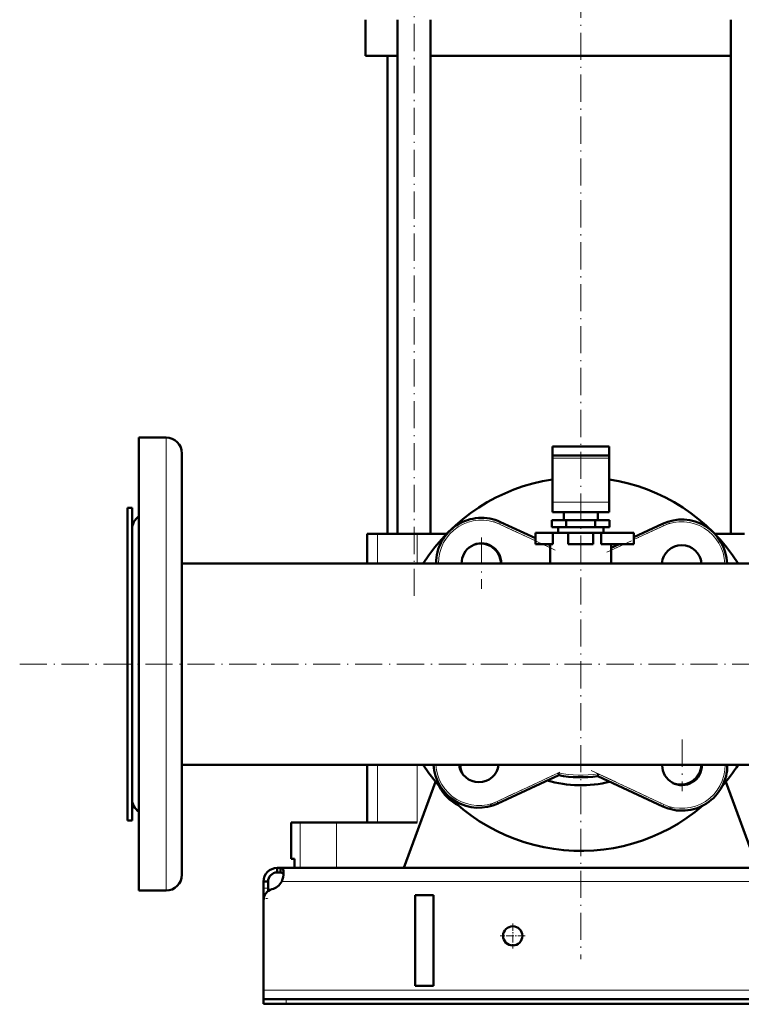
# Model space of a CAD drawing. Extents: x -1595 to 1972, y -1677 to 643.
# Tile 30 of 53: x -256 to 62, y -345 to 90. Entities that reach past the tile are written whole.
import ezdxf

# ---------------------------------------------------------------- set-up
doc = ezdxf.new("R2010")
doc.units = 0
doc.linetypes.add('DASHDOT', pattern=[18.5, 12, -3, 0.5, -3])

msp = doc.modelspace()

# ---------------------------------------------------------------- linework, layer by layer
at = {"color": 7, "linetype": 'DASHDOT', "lineweight": 18}
for p, q in [((-81.97, -164.25), (-81.97, 164.55)), ((-8.43, 158.4), (-8.43, -324.6)), ((-19.67, -144), (-46.82, -131.34)), ((30.8, -132.07), (2.73, -145.16)), ((-52.24, -138.4), (-52.24, -161.15)), ((-40.87, -149.78), (-63.62, -149.78)), ((-256.04, -194.35), (603.17, -194.35)), ((36.27, -227.69), (36.27, -250.44)), ((47.65, -239.06), (24.9, -239.06)), ((-48.46, -256.44), (-15.41, -241.02)), ((-3.84, -241.32), (31.54, -257.82))]:
    msp.add_line(p, q, dxfattribs=at)
at = {"color": 7, "lineweight": 50}
for p, q in [((-103.43, 74.15), (-103.43, 90.15)), ((-89.27, -136.85), (-89.27, 90.15)), ((-74.67, -136.85), (-74.67, 90.15)), ((57.8, -136.85), (57.8, 90.15)), ((-89.27, 74.15), (-103.43, 74.15)), ((-93.78, -136.85), (-93.78, 74.15)), ((-8.43, 74.15), (-74.67, 74.15)), ((57.8, 74.15), (-8.43, 74.15)), ((-203.43, -94.35), (-191.43, -94.35)), ((-203.43, -242.29), (-203.43, -94.35)), ((-203.43, -94.35), (-191.43, -94.35)), ((-20.93, -98.25), (-20.93, -102.25)), ((-8.43, -98.25), (-20.93, -98.25)), ((4.07, -98.25), (-8.43, -98.25)), ((4.07, -98.25), (4.07, -102.25)), ((-184.43, -238.94), (-184.43, -101.35)), ((-20.93, -103.42), (-20.93, -102.25)), ((-8.43, -102.25), (-20.93, -102.25)), ((-20.93, -122.86), (-20.93, -103.42)), ((4.07, -102.25), (-8.43, -102.25)), ((4.07, -103.42), (4.07, -102.25)), ((4.07, -122.86), (4.07, -103.42)), ((-206.43, -125.35), (-208.43, -125.35)), ((-208.43, -125.35), (-208.43, -254.91)), ((-206.43, -125.35), (-208.43, -125.35)), ((-206.43, -125.35), (-206.43, -254.91)), ((-20.93, -122.86), (-20.93, -127.25)), ((4.07, -122.86), (4.07, -127.25)), ((-20.93, -127.25), (4.07, -127.25)), ((-15.93, -130.85), (-15.93, -127.25)), ((-0.93, -127.25), (-0.93, -130.85)), ((-43.79, -131.65), (-28.43, -138.81)), ((-14.79, -130.85), (-21.14, -130.85)), ((-21.14, -133.85), (-21.14, -130.85)), ((-14.79, -133.85), (-21.14, -133.85)), ((-18.43, -133.85), (-18.43, -136.35)), ((-2.08, -130.85), (-14.79, -130.85)), ((-14.79, -133.85), (-14.79, -130.85)), ((-2.08, -133.85), (-14.79, -133.85)), ((4.27, -130.85), (-2.08, -130.85)), ((-2.08, -133.85), (-2.08, -130.85)), ((4.27, -133.85), (-2.08, -133.85)), ((1.57, -133.85), (1.57, -136.35)), ((4.27, -133.85), (4.27, -130.85)), ((15.07, -138.3), (27.69, -132.42)), ((-206.43, -222.88), (-206.43, -134.85)), ((-100.39, -136.85), (-102.68, -136.85)), ((-102.68, -136.85), (-102.68, -149.9)), ((-98.05, -136.85), (-100.39, -136.85)), ((-80.68, -136.85), (-98.05, -136.85)), ((-67.6, -136.85), (-80.68, -136.85)), ((-28.43, -136.35), (-20.76, -136.35)), ((-28.43, -141.35), (-28.43, -136.35)), ((-13.93, -136.35), (-20.76, -136.35)), ((-20.76, -141.35), (-20.76, -136.35)), ((-18.43, -136.35), (-8.43, -136.35)), ((-13.93, -136.35), (-2.93, -136.35)), ((-13.93, -141.35), (-13.93, -136.35)), ((-8.43, -136.35), (1.57, -136.35)), ((0.63, -136.35), (-2.93, -136.35)), ((-2.93, -141.35), (-2.93, -136.35)), ((0.63, -141.35), (0.63, -136.35)), ((0.63, -136.35), (15.07, -136.35)), ((15.07, -141.35), (15.07, -136.35)), ((63.81, -136.85), (50.73, -136.85)), ((-28.43, -141.35), (-20.76, -141.35)), ((-22.98, -141.35), (-21.93, -141.84)), ((-21.93, -141.35), (-21.93, -149.9)), ((-13.93, -141.35), (-2.93, -141.35)), ((0.63, -141.35), (15.07, -141.35)), ((5.07, -149.9), (5.07, -141.35)), ((5.07, -142.97), (8.53, -141.35)), ((-184.43, -149.9), (-102.69, -149.9)), ((138.12, -149.9), (-184.43, -149.9)), ((-206.43, -253.85), (-206.43, -222.88)), ((487.57, -238.8), (-184.43, -238.8)), ((-184.43, -287.35), (-184.43, -238.94)), ((-102.68, -238.8), (-102.68, -264.35)), ((-203.43, -294.35), (-203.43, -242.29)), ((-18.14, -243.4), (-44.94, -255.9)), ((-18.14, -243.4), (-18.27, -242.36)), ((-0.92, -243.78), (-0.77, -242.75)), ((-86.43, -284.35), (-72.5, -246.34)), ((27.82, -257.19), (-0.92, -243.78)), ((55.63, -246.34), (69.57, -284.35)), ((-208.43, -254.91), (-208.43, -263.35)), ((-206.43, -254.91), (-206.43, -263.35)), ((-206.43, -263.35), (-208.43, -263.35)), ((-136.28, -264.35), (-132.23, -264.35)), ((-136.28, -280.35), (-136.28, -264.35)), ((-132.23, -264.35), (-116.19, -264.35)), ((-116.19, -264.35), (-80.68, -264.35)), ((-134.72, -280.35), (-136.28, -280.35)), ((-134.72, -280.35), (-134.72, -284.35)), ((-142.43, -284.35), (-142.43, -286.35)), ((-140.9, -284.35), (-142.43, -284.35)), ((-140.9, -286.35), (-142.43, -286.35)), ((-140.9, -284.35), (-140.9, -286.35)), ((444.03, -284.35), (-140.9, -284.35)), ((-132.23, -284.35), (-134.72, -284.35)), ((-116.19, -284.35), (-132.23, -284.35)), ((-86.43, -284.35), (-116.19, -284.35)), ((-148.43, -290.35), (-146.43, -290.35)), ((-148.43, -293.34), (-148.43, -290.35)), ((-146.43, -293.34), (-146.43, -290.35)), ((-203.43, -294.35), (-191.43, -294.35)), ((-148.43, -297.87), (-148.43, -293.34)), ((-146.43, -294.6), (-146.43, -293.34)), ((-148.43, -297.87), (-148.43, -298.6)), ((-148.43, -298.6), (-148.43, -338.35)), ((-81.43, -336.35), (-81.43, -296.35)), ((-73.43, -296.35), (-81.43, -296.35)), ((-73.43, -296.35), (-73.43, -336.35)), ((-148.43, -338.35), (-148.43, -342.35)), ((-73.43, -336.35), (-81.43, -336.35)), ((-148.43, -342.35), (-148.43, -344.35)), ((-148.43, -342.35), (-138.43, -342.35)), ((441.57, -342.35), (-138.43, -342.35)), ((-148.43, -344.35), (-138.43, -344.35)), ((-138.43, -344.35), (441.57, -344.35))]:
    msp.add_line(p, q, dxfattribs=at)
at = {"color": 7, "lineweight": 18}
for p, q in [((-191.43, -242.29), (-191.43, -94.35)), ((-20.93, -103.42), (4.07, -103.42)), ((-20.93, -122.86), (4.07, -122.86)), ((-43.79, -131.65), (-44.21, -132.56)), ((-28.43, -139.91), (-44.21, -132.56)), ((28.11, -133.32), (15.07, -139.41)), ((27.69, -132.42), (28.11, -133.32)), ((-98.05, -136.85), (-98.05, -149.9)), ((-80.68, -136.85), (-80.68, -149.9)), ((-21.93, -142.94), (-25.35, -141.35)), ((10.9, -141.35), (5.07, -144.07)), ((-98.05, -238.8), (-98.05, -264.35)), ((-80.68, -238.8), (-80.68, -264.35)), ((-191.43, -294.35), (-191.43, -242.29)), ((-45.36, -254.99), (-18.27, -242.36)), ((-0.77, -242.75), (28.24, -256.28)), ((-45.36, -254.99), (-44.94, -255.9)), ((28.24, -256.28), (27.82, -257.19)), ((-132.23, -264.35), (-132.23, -284.35)), ((-116.19, -264.35), (-116.19, -284.35)), ((443.54, -290.35), (-140.41, -290.35)), ((-148.43, -293.34), (-146.43, -293.34)), ((-148.43, -297.87), (-148.38, -297.87)), ((451.57, -338.35), (-148.43, -338.35)), ((-138.43, -342.35), (-138.43, -344.35))]:
    msp.add_line(p, q, dxfattribs=at)
at = {"color": 7, "linetype": 'DASHDOT', "lineweight": 18, "ltscale": 0.06}
msp.add_line((-148.63, -297.87), (-146.23, -297.87), dxfattribs=at)
at = {"color": 7, "linetype": 'DASHDOT', "lineweight": 18, "ltscale": 0.27625}
for p, q in [((-38.43, -308.83), (-38.43, -319.88)), ((-32.91, -314.35), (-43.96, -314.35))]:
    msp.add_line(p, q, dxfattribs=at)
at = {"color": 7, "linetype": 'DASHDOT', "lineweight": 18, "ltscale": 0.060015}
msp.add_line((-138.43, -342.15), (-138.43, -344.55), dxfattribs=at)
at = {"color": 7, "lineweight": 50}
for points in [[(-139.56, -286.47), (-139.58, -286.02), (-139.63, -285.61), (-139.76, -285.14), (-139.95, -284.78), (-140.22, -284.52), (-140.53, -284.39), (-140.9, -284.35)], [(-139.6, -287.29), (-139.74, -286.91), (-139.97, -286.63), (-140.28, -286.44), (-140.69, -286.36), (-140.9, -286.35)], [(-140.41, -290.35), (-140.04, -289.36), (-139.78, -288.36), (-139.61, -287.38), (-139.56, -286.47)]]:
    msp.add_lwpolyline(points, dxfattribs=at)
msp.add_circle((-38.43, -314.35), 4.25, dxfattribs=at)
for centre, radius, start, end in [((-191.43, -101.35), 7, 0, 90), ((-191.43, -101.35), 7, 0, 90), ((-8.43, -194.35), 82.5, 98.7148, 147.399), ((-8.43, -194.35), 82.5, 32.601, 81.2853), ((-199.43, -134.85), 7, 124.8499, 180), ((-52.24, -149.78), 20, 65, 180.3637), ((36.14, -150.54), 20, 1.8385, 115), ((-52.24, -149.78), 8.75, 359.1686, 180.8314), ((-52.63, -150.16), 9, 1.6277, 105.8164), ((-8.43, -194.35), 53.5, 74.8027, 75.3842), ((36.14, -150.54), 8.75, 4.2053, 175.7947), ((35.76, -150.16), 9, 1.6277, 15.8154), ((-8.43, -194.35), 82.5, 212.6013, 310.7565), ((-53.39, -237.77), 20, 182.9558, 295), ((-53.39, -237.77), 8.75, 186.7688, 353.2312), ((-52.63, -238.55), 9, 181.63, 207.8137), ((36.27, -239.06), 8.75, 178.304, 180), ((36.27, -239.06), 8.75, 180, 1.696), ((36.27, -239.06), 20, 245, 0.7419), ((35.76, -238.55), 9, 247.269, 358.37), ((-8.43, -194.35), 82.5, 319.2434, 327.3987), ((-8.43, -194.35), 50, 258.8069, 278.6429), ((-8.43, -194.35), 53.5, 253.9586, 283.9182), ((-53.14, -239.06), 20, 207.2291, 242.7676), ((-199.43, -253.85), 7, 180, 235.1501), ((-142.43, -290.35), 6, 90, 180), ((-142.43, -290.35), 4, 90, 180), ((-191.43, -287.35), 7, 270, 360), ((-191.43, -287.35), 7, 270, 360), ((-146.56, -287.01), 7, 285.0849, 331.513), ((-143.43, -298.6), 5, 105.0849, 180)]:
    msp.add_arc(centre, radius, start, end, dxfattribs=at)
at = {"color": 7, "lineweight": 18}
for centre, radius, start, end in [((-52.24, -149.78), 19, 65, 180.3829), ((36.14, -150.54), 19, 1.9353, 115), ((-53.39, -237.77), 19, 183.1115, 295), ((36.27, -239.06), 19, 245, 0.7809), ((-8.43, -194.35), 49, 258.4265, 278.9948)]:
    msp.add_arc(centre, radius, start, end, dxfattribs=at)

doc.saveas('drawing.dxf')
